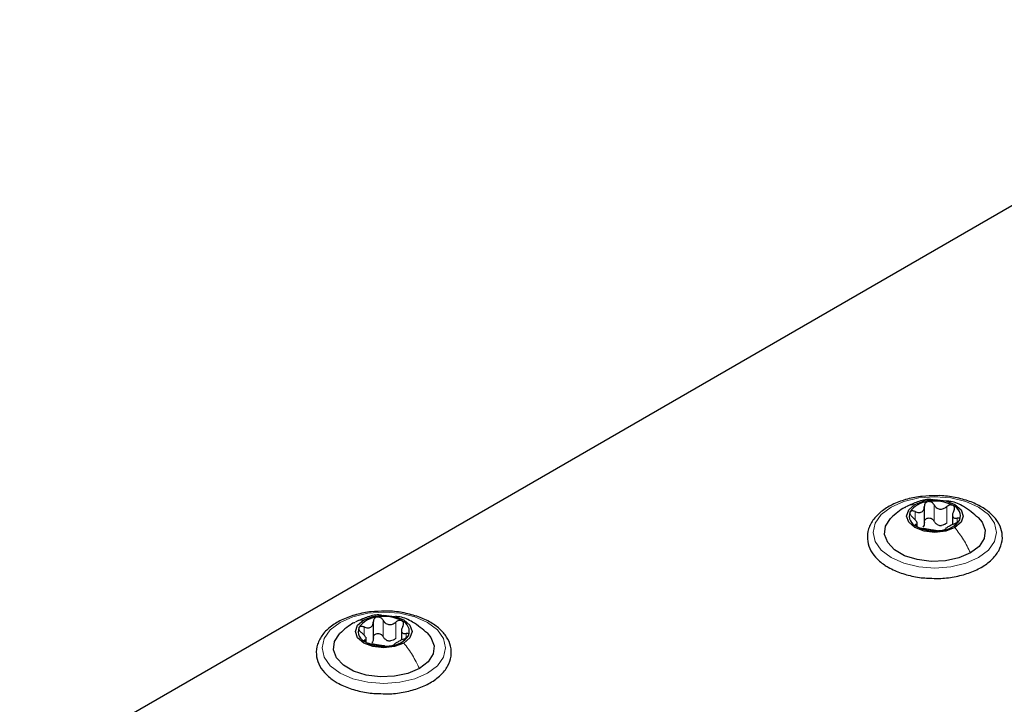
# Paper-space layout 'Blatt4' of a CAD drawing. Header units: millimetres. Extents: x 5 to 418, y 2 to 292.
# Tile 82 of 111: x 90 to 104, y 253 to 263. Entities that reach past the tile are written whole.
import ezdxf

# ---------------------------------------------------------------- set-up
doc = ezdxf.new("R2010")
doc.units = ezdxf.units.MM

psp = doc.layouts.new('Blatt4')

# ---------------------------------------------------------------- linework, layer by layer
at = {"color": 7, "linetype": 'Continuous', "lineweight": 25}
for p, q in [((109.236, 262.797), (90.097, 251.748)), ((103.273, 255.449), (103.273, 255.712)), ((103.682, 255.609), (103.682, 255.446)), ((103.169, 255.421), (103.169, 255.489)), ((95.248, 253.769), (95.248, 254.032)), ((95.657, 253.928), (95.657, 253.765)), ((95.144, 253.74), (95.144, 253.808))]:
    psp.add_line(p, q, dxfattribs=at)
at = {"color": 7, "linetype": 'Continuous', "lineweight": 18}
for p, q in [((103.414, 255.498), (103.414, 255.736)), ((103.599, 255.469), (103.599, 255.708)), ((103.138, 255.519), (103.138, 255.636)), ((103.15, 255.426), (103.15, 255.448)), ((103.751, 255.48), (103.751, 255.541)), ((95.389, 253.817), (95.389, 254.056)), ((95.573, 253.789), (95.573, 254.027)), ((95.113, 253.839), (95.113, 253.956)), ((95.726, 253.799), (95.726, 253.861)), ((95.124, 253.746), (95.124, 253.768))]:
    psp.add_line(p, q, dxfattribs=at)
at = {"color": 7, "linetype": 'Continuous', "lineweight": 18, "flags": 128}
for points in [[(102.789, 255.701), (102.976, 255.783), (103.193, 255.835), (103.426, 255.853), (103.659, 255.835), (103.876, 255.783), (104.062, 255.701), (104.205, 255.593), (104.295, 255.468), (104.326, 255.333), (104.295, 255.199), (104.205, 255.074), (104.062, 254.966), (103.876, 254.883), (103.659, 254.831), (103.426, 254.814), (103.193, 254.831), (102.976, 254.883), (102.789, 254.966), (102.646, 255.074), (102.557, 255.199), (102.526, 255.333), (102.557, 255.468), (102.646, 255.593), (102.789, 255.701)], [(94.764, 254.02), (94.95, 254.103), (95.167, 254.155), (95.4, 254.172), (95.633, 254.155), (95.85, 254.103), (96.037, 254.02), (96.18, 253.913), (96.27, 253.787), (96.3, 253.653), (96.27, 253.518), (96.18, 253.393), (96.037, 253.286), (95.85, 253.203), (95.633, 253.151), (95.4, 253.133), (95.167, 253.151), (94.95, 253.203), (94.764, 253.286), (94.621, 253.393), (94.531, 253.518), (94.5, 253.653), (94.531, 253.787), (94.621, 253.913), (94.764, 254.02)]]:
    psp.add_lwpolyline(points, dxfattribs=at)
at = {"color": 7, "linetype": 'Continuous', "lineweight": 25, "flags": 128}
for points in [[(103.718, 255.403), (103.584, 255.351), (103.426, 255.333), (103.268, 255.351), (103.134, 255.403), (103.045, 255.48), (103.013, 255.571), (103.045, 255.663), (103.134, 255.74)], [(103.134, 255.74), (103.268, 255.791), (103.426, 255.81), (103.584, 255.791), (103.718, 255.74), (103.807, 255.663), (103.838, 255.571), (103.807, 255.48), (103.718, 255.403)], [(103.944, 255.034), (103.777, 254.962), (103.582, 254.92), (103.374, 254.911), (103.17, 254.937), (102.986, 254.994), (102.839, 255.08), (102.739, 255.185), (102.694, 255.303), (102.709, 255.423), (102.782, 255.536), (102.787, 255.541)], [(104.056, 255.55), (104.113, 255.481), (104.157, 255.364), (104.142, 255.243), (104.069, 255.13), (103.944, 255.034)], [(95.109, 254.059), (95.242, 254.111), (95.4, 254.129), (95.558, 254.111), (95.692, 254.059), (95.781, 253.982), (95.813, 253.891), (95.781, 253.8), (95.692, 253.723)], [(95.692, 253.723), (95.558, 253.671), (95.4, 253.653), (95.242, 253.671), (95.109, 253.723), (95.019, 253.8), (94.988, 253.891), (95.019, 253.982), (95.109, 254.059)], [(95.919, 253.354), (95.752, 253.281), (95.556, 253.239), (95.348, 253.231), (95.144, 253.256), (94.961, 253.314), (94.813, 253.399), (94.713, 253.505), (94.669, 253.623), (94.684, 253.743), (94.757, 253.856), (94.761, 253.861)], [(96.03, 253.87), (96.087, 253.801), (96.132, 253.683), (96.117, 253.563), (96.044, 253.45), (95.919, 253.354)]]:
    psp.add_lwpolyline(points, dxfattribs=at)
at = {"color": 7, "linetype": 'Continuous', "lineweight": 25}
for centre, radius, start, end in [((103.349, 255.439), 0.342, 93.4335, 146.5611), ((103.426, 255.213), 0.576, 62.6428, 99.7711), ((103.633, 255.57), 0.165, 340.539, 69.2579), ((103.219, 255.573), 0.165, 160.539, 249.2579), ((103.425, 255.93), 0.576, 242.6428, 279.7711), ((103.528, 255.644), 0.211, 254.2708, 268.1431), ((103.502, 255.704), 0.342, 273.4335, 326.5611), ((95.324, 253.758), 0.342, 93.4335, 146.5611), ((95.401, 253.533), 0.576, 62.6428, 99.7711), ((95.607, 253.89), 0.165, 340.539, 69.2579), ((95.193, 253.892), 0.165, 160.539, 249.2579), ((95.477, 254.024), 0.342, 273.4335, 326.5611), ((95.4, 254.249), 0.576, 242.6428, 279.7711), ((95.503, 253.964), 0.211, 254.2708, 268.1431)]:
    psp.add_arc(centre, radius, start, end, dxfattribs=at)
for points, knots in [([(103.441, 255.866), (103.375, 255.865), (103.232, 255.863), (103.022, 255.822), (102.823, 255.751), (102.656, 255.653), (102.529, 255.53), (102.453, 255.389), (102.434, 255.239), (102.471, 255.097), (102.557, 254.969), (102.657, 254.881), (102.728, 254.838), (102.748, 254.826)], [0, 0, 0, 0, 0.086679, 0.18602, 0.285774, 0.386232, 0.487425, 0.587594, 0.683756, 0.776289, 0.868666, 0.964239, 1, 1, 1, 1]), ([(103.351, 254.668), (103.395, 254.665), (103.515, 254.659), (103.711, 254.683), (103.922, 254.736), (104.108, 254.82), (104.259, 254.93), (104.364, 255.062), (104.415, 255.209), (104.407, 255.357), (104.348, 255.493), (104.242, 255.614), (104.094, 255.717), (103.909, 255.799), (103.697, 255.849), (103.536, 255.871), (103.451, 255.867), (103.441, 255.866)], [0, 0, 0, 0, 0.043178, 0.116961, 0.19094, 0.26533, 0.340301, 0.415461, 0.48884, 0.558844, 0.627333, 0.696902, 0.76915, 0.842962, 0.916921, 0.990714, 1, 1, 1, 1]), ([(102.987, 255.697), (102.953, 255.675), (102.88, 255.631), (102.818, 255.571), (102.785, 255.539)], [0, 0, 0, 0, 0.473586, 1, 1, 1, 1]), ([(103.403, 255.806), (103.387, 255.808), (103.309, 255.818), (103.175, 255.784), (103.07, 255.734), (103.021, 255.711)], [0, 0, 0, 0, 0.12537, 0.585999, 1, 1, 1, 1]), ([(103.138, 255.636), (103.155, 255.63), (103.181, 255.621), (103.213, 255.623), (103.235, 255.631), (103.253, 255.646), (103.27, 255.673), (103.272, 255.698), (103.273, 255.714)], [0, 0, 0, 0, 0.249168, 0.374303, 0.498903, 0.623987, 0.749746, 1, 1, 1, 1]), ([(103.329, 255.781), (103.321, 255.778), (103.304, 255.774), (103.286, 255.758), (103.275, 255.737), (103.274, 255.722), (103.273, 255.714)], [0, 0, 0, 0, 0.250033, 0.499632, 0.749228, 1, 1, 1, 1]), ([(103.414, 255.736), (103.41, 255.743), (103.401, 255.757), (103.38, 255.772), (103.355, 255.782), (103.338, 255.781), (103.329, 255.781)], [0, 0, 0, 0, 0.249815, 0.499908, 0.75012, 1, 1, 1, 1]), ([(103.414, 255.736), (103.424, 255.721), (103.438, 255.699), (103.469, 255.68), (103.495, 255.671), (103.523, 255.671), (103.56, 255.68), (103.583, 255.696), (103.599, 255.708)], [0, 0, 0, 0, 0.2491995, 0.3743362, 0.4989302, 0.6240074, 0.7497593, 1, 1, 1, 1]), ([(104.061, 255.545), (103.991, 255.603), (103.871, 255.703), (103.705, 255.782), (103.617, 255.787), (103.595, 255.788)], [0, 0, 0, 0, 0.5074664, 0.8774431, 1, 1, 1, 1]), ([(103.691, 255.725), (103.684, 255.727), (103.67, 255.733), (103.645, 255.732), (103.62, 255.723), (103.606, 255.713), (103.599, 255.708)], [0, 0, 0, 0, 0.249991, 0.499611, 0.749127, 1, 1, 1, 1]), ([(103.702, 255.648), (103.705, 255.655), (103.712, 255.67), (103.714, 255.692), (103.708, 255.712), (103.697, 255.72), (103.691, 255.725)], [0, 0, 0, 0, 0.249852, 0.499902, 0.750115, 1, 1, 1, 1]), ([(103.064, 255.628), (103.062, 255.622), (103.059, 255.611), (103.067, 255.592), (103.081, 255.572), (103.094, 255.561), (103.1, 255.555)], [0, 0, 0, 0, 0.249857, 0.499466, 0.749011, 1, 1, 1, 1]), ([(103.138, 255.636), (103.13, 255.639), (103.115, 255.645), (103.092, 255.646), (103.073, 255.641), (103.067, 255.632), (103.064, 255.628)], [0, 0, 0, 0, 0.249807, 0.500055, 0.750309, 1, 1, 1, 1]), ([(103.15, 255.448), (103.157, 255.451), (103.168, 255.454), (103.17, 255.467), (103.166, 255.481), (103.156, 255.498), (103.136, 255.524), (103.115, 255.543), (103.1, 255.555)], [0, 0, 0, 0, 0.249201, 0.374338, 0.498932, 0.624008, 0.74976, 1, 1, 1, 1]), ([(103.702, 255.648), (103.694, 255.632), (103.683, 255.609), (103.682, 255.58), (103.686, 255.562), (103.696, 255.549), (103.716, 255.538), (103.737, 255.54), (103.751, 255.541)], [0, 0, 0, 0, 0.249201, 0.374338, 0.498932, 0.624008, 0.74976, 1, 1, 1, 1]), ([(103.15, 255.448), (103.146, 255.448), (103.139, 255.446), (103.138, 255.439), (103.144, 255.429), (103.155, 255.422), (103.161, 255.418)], [0, 0, 0, 0, 0.249852, 0.499902, 0.750115, 1, 1, 1, 1]), ([(103.161, 255.418), (103.168, 255.415), (103.181, 255.408), (103.207, 255.399), (103.232, 255.392), (103.246, 255.39), (103.253, 255.389)], [0, 0, 0, 0, 0.249991, 0.499611, 0.749127, 1, 1, 1, 1]), ([(103.273, 255.476), (103.273, 255.463), (103.272, 255.437), (103.258, 255.418), (103.251, 255.408)], [0, 0, 0, 0, 0.50155, 1, 1, 1, 1]), ([(103.273, 255.476), (103.274, 255.484), (103.275, 255.499), (103.286, 255.52), (103.304, 255.535), (103.328, 255.544), (103.355, 255.543), (103.38, 255.535), (103.401, 255.519), (103.41, 255.505), (103.414, 255.498)], [0, 0, 0, 0, 0.125193, 0.249438, 0.374279, 0.499024, 0.623869, 0.749369, 0.87443, 1, 1, 1, 1]), ([(103.471, 255.442), (103.459, 255.449), (103.435, 255.463), (103.421, 255.486), (103.414, 255.498)], [0, 0, 0, 0, 0.498457, 1, 1, 1, 1]), ([(103.599, 255.469), (103.587, 255.46), (103.564, 255.443), (103.536, 255.437), (103.522, 255.434)], [0, 0, 0, 0, 0.501552, 1, 1, 1, 1]), ([(103.713, 255.46), (103.696, 255.453), (103.671, 255.441), (103.638, 255.424), (103.616, 255.412), (103.599, 255.401), (103.582, 255.39), (103.58, 255.385), (103.578, 255.382)], [0, 0, 0, 0, 0.249168, 0.374303, 0.498903, 0.623987, 0.749746, 1, 1, 1, 1]), ([(103.713, 255.46), (103.721, 255.464), (103.737, 255.47), (103.76, 255.484), (103.779, 255.5), (103.785, 255.51), (103.788, 255.515)], [0, 0, 0, 0, 0.249807, 0.500055, 0.750309, 1, 1, 1, 1]), ([(103.788, 255.515), (103.789, 255.52), (103.792, 255.53), (103.785, 255.539), (103.771, 255.543), (103.758, 255.542), (103.751, 255.541)], [0, 0, 0, 0, 0.249857, 0.499466, 0.749011, 1, 1, 1, 1]), ([(103.437, 255.36), (103.428, 255.362), (103.414, 255.364), (103.383, 255.367), (103.356, 255.371), (103.328, 255.376), (103.292, 255.383), (103.268, 255.386), (103.253, 255.389)], [0, 0, 0, 0, 0.249199, 0.374336, 0.49893, 0.624007, 0.749759, 1, 1, 1, 1]), ([(103.437, 255.36), (103.442, 255.36), (103.451, 255.359), (103.472, 255.358), (103.497, 255.359), (103.514, 255.361), (103.523, 255.362)], [0, 0, 0, 0, 0.249815, 0.499908, 0.75012, 1, 1, 1, 1]), ([(103.523, 255.362), (103.531, 255.364), (103.548, 255.367), (103.566, 255.373), (103.577, 255.378), (103.578, 255.381), (103.578, 255.382)], [0, 0, 0, 0, 0.250033, 0.499632, 0.749228, 1, 1, 1, 1]), ([(102.748, 254.826), (102.778, 254.809), (102.866, 254.762), (103.035, 254.707), (103.212, 254.67), (103.319, 254.668), (103.351, 254.668)], [0, 0, 0, 0, 0.180167, 0.52014, 0.85956, 1, 1, 1, 1]), ([(95.416, 254.186), (95.349, 254.185), (95.207, 254.183), (94.996, 254.141), (94.798, 254.071), (94.63, 253.972), (94.503, 253.85), (94.427, 253.708), (94.408, 253.559), (94.446, 253.416), (94.531, 253.288), (94.631, 253.2), (94.703, 253.157), (94.722, 253.145)], [0, 0, 0, 0, 0.086679, 0.18602, 0.285774, 0.386232, 0.487425, 0.587594, 0.683756, 0.776289, 0.868666, 0.964239, 1, 1, 1, 1]), ([(95.367, 254.127), (95.354, 254.129), (95.28, 254.137), (95.15, 254.103), (95.045, 254.054), (94.995, 254.031)], [0, 0, 0, 0, 0.101836, 0.574859, 1, 1, 1, 1]), ([(95.325, 252.988), (95.37, 252.985), (95.49, 252.978), (95.685, 253.002), (95.896, 253.056), (96.082, 253.14), (96.233, 253.25), (96.338, 253.381), (96.389, 253.528), (96.382, 253.676), (96.322, 253.813), (96.217, 253.934), (96.069, 254.037), (95.883, 254.118), (95.672, 254.168), (95.51, 254.191), (95.425, 254.186), (95.416, 254.186)], [0, 0, 0, 0, 0.043178, 0.116961, 0.19094, 0.26533, 0.340301, 0.415461, 0.48884, 0.558844, 0.627333, 0.696902, 0.76915, 0.842962, 0.916921, 0.990714, 1, 1, 1, 1]), ([(94.961, 254.016), (94.927, 253.995), (94.855, 253.95), (94.792, 253.89), (94.759, 253.859)], [0, 0, 0, 0, 0.473586, 1, 1, 1, 1]), ([(95.113, 253.956), (95.13, 253.95), (95.155, 253.941), (95.188, 253.943), (95.21, 253.951), (95.227, 253.966), (95.244, 253.992), (95.246, 254.017), (95.248, 254.034)], [0, 0, 0, 0, 0.249168, 0.374303, 0.498903, 0.623987, 0.749746, 1, 1, 1, 1]), ([(95.303, 254.1), (95.295, 254.098), (95.278, 254.094), (95.26, 254.077), (95.249, 254.057), (95.248, 254.042), (95.248, 254.034)], [0, 0, 0, 0, 0.250033, 0.499632, 0.749228, 1, 1, 1, 1]), ([(95.389, 254.056), (95.384, 254.063), (95.376, 254.077), (95.355, 254.092), (95.329, 254.102), (95.312, 254.101), (95.303, 254.1)], [0, 0, 0, 0, 0.249815, 0.499908, 0.75012, 1, 1, 1, 1]), ([(95.389, 254.056), (95.398, 254.041), (95.413, 254.018), (95.443, 253.999), (95.47, 253.991), (95.498, 253.991), (95.534, 253.999), (95.558, 254.016), (95.573, 254.027)], [0, 0, 0, 0, 0.2491995, 0.3743362, 0.4989302, 0.6240074, 0.7497593, 1, 1, 1, 1]), ([(96.035, 253.865), (95.966, 253.922), (95.846, 254.023), (95.679, 254.101), (95.591, 254.107), (95.569, 254.108)], [0, 0, 0, 0, 0.507466, 0.877443, 1, 1, 1, 1]), ([(95.665, 254.044), (95.658, 254.047), (95.645, 254.053), (95.619, 254.051), (95.594, 254.043), (95.58, 254.032), (95.573, 254.027)], [0, 0, 0, 0, 0.249991, 0.499611, 0.749127, 1, 1, 1, 1]), ([(95.676, 253.967), (95.68, 253.975), (95.687, 253.989), (95.688, 254.011), (95.682, 254.031), (95.671, 254.04), (95.665, 254.044)], [0, 0, 0, 0, 0.249852, 0.499902, 0.750115, 1, 1, 1, 1]), ([(95.038, 253.947), (95.037, 253.942), (95.034, 253.931), (95.041, 253.911), (95.055, 253.892), (95.068, 253.88), (95.075, 253.874)], [0, 0, 0, 0, 0.249857, 0.499466, 0.749011, 1, 1, 1, 1]), ([(95.113, 253.956), (95.105, 253.959), (95.089, 253.965), (95.066, 253.966), (95.047, 253.96), (95.041, 253.951), (95.038, 253.947)], [0, 0, 0, 0, 0.2498071, 0.5000551, 0.7503094, 1, 1, 1, 1]), ([(95.124, 253.768), (95.132, 253.77), (95.143, 253.773), (95.144, 253.787), (95.14, 253.801), (95.13, 253.818), (95.11, 253.844), (95.089, 253.862), (95.075, 253.874)], [0, 0, 0, 0, 0.249201, 0.374338, 0.498932, 0.624008, 0.74976, 1, 1, 1, 1]), ([(95.248, 253.796), (95.248, 253.803), (95.249, 253.819), (95.26, 253.839), (95.278, 253.855), (95.303, 253.863), (95.329, 253.863), (95.354, 253.854), (95.375, 253.838), (95.384, 253.824), (95.389, 253.817)], [0, 0, 0, 0, 0.125193, 0.249438, 0.374279, 0.499024, 0.623869, 0.749369, 0.87443, 1, 1, 1, 1]), ([(95.676, 253.967), (95.669, 253.952), (95.658, 253.928), (95.656, 253.9), (95.66, 253.881), (95.67, 253.868), (95.69, 253.858), (95.711, 253.86), (95.726, 253.861)], [0, 0, 0, 0, 0.249201, 0.3743378, 0.4989316, 0.6240084, 0.74976, 1, 1, 1, 1]), ([(95.688, 253.78), (95.696, 253.783), (95.711, 253.79), (95.734, 253.804), (95.753, 253.82), (95.759, 253.83), (95.762, 253.835)], [0, 0, 0, 0, 0.249807, 0.500055, 0.750309, 1, 1, 1, 1]), ([(95.762, 253.835), (95.764, 253.84), (95.767, 253.849), (95.759, 253.858), (95.745, 253.863), (95.732, 253.862), (95.726, 253.861)], [0, 0, 0, 0, 0.2498571, 0.4994664, 0.7490114, 1, 1, 1, 1]), ([(95.124, 253.768), (95.121, 253.767), (95.114, 253.765), (95.112, 253.758), (95.118, 253.749), (95.129, 253.742), (95.135, 253.738)], [0, 0, 0, 0, 0.249852, 0.499902, 0.750115, 1, 1, 1, 1]), ([(95.135, 253.738), (95.142, 253.734), (95.156, 253.727), (95.181, 253.718), (95.206, 253.712), (95.22, 253.71), (95.227, 253.708)], [0, 0, 0, 0, 0.249991, 0.499611, 0.749127, 1, 1, 1, 1]), ([(95.248, 253.796), (95.247, 253.783), (95.246, 253.757), (95.233, 253.737), (95.226, 253.727)], [0, 0, 0, 0, 0.50155, 1, 1, 1, 1]), ([(95.412, 253.68), (95.402, 253.681), (95.388, 253.683), (95.357, 253.687), (95.331, 253.691), (95.303, 253.695), (95.266, 253.702), (95.243, 253.706), (95.227, 253.708)], [0, 0, 0, 0, 0.2491995, 0.3743362, 0.4989302, 0.6240074, 0.7497593, 1, 1, 1, 1]), ([(95.446, 253.761), (95.434, 253.768), (95.409, 253.782), (95.396, 253.806), (95.389, 253.817)], [0, 0, 0, 0, 0.498457, 1, 1, 1, 1]), ([(95.573, 253.789), (95.561, 253.78), (95.538, 253.762), (95.51, 253.756), (95.496, 253.753)], [0, 0, 0, 0, 0.501552, 1, 1, 1, 1]), ([(95.497, 253.682), (95.506, 253.683), (95.522, 253.686), (95.54, 253.692), (95.551, 253.698), (95.552, 253.7), (95.553, 253.702)], [0, 0, 0, 0, 0.250033, 0.499632, 0.749228, 1, 1, 1, 1]), ([(95.688, 253.78), (95.671, 253.772), (95.645, 253.761), (95.613, 253.743), (95.591, 253.731), (95.573, 253.721), (95.556, 253.709), (95.554, 253.705), (95.553, 253.702)], [0, 0, 0, 0, 0.249168, 0.374303, 0.498903, 0.623987, 0.749746, 1, 1, 1, 1]), ([(95.412, 253.68), (95.416, 253.679), (95.425, 253.678), (95.446, 253.678), (95.471, 253.678), (95.489, 253.681), (95.497, 253.682)], [0, 0, 0, 0, 0.249815, 0.499908, 0.75012, 1, 1, 1, 1]), ([(94.722, 253.145), (94.752, 253.129), (94.84, 253.082), (95.01, 253.026), (95.186, 252.99), (95.294, 252.988), (95.325, 252.988)], [0, 0, 0, 0, 0.180167, 0.52014, 0.85956, 1, 1, 1, 1])]:
    psp.add_open_spline(points, degree=3, knots=knots, dxfattribs=at)
at = {"color": 7, "linetype": 'Continuous', "lineweight": 18}
for points in [[(102.989, 255.693), (102.996, 255.699), (103.035, 255.73), (103.089, 255.735), (103.134, 255.74)], [(94.964, 254.013), (94.97, 254.018), (95.01, 254.05), (95.063, 254.055), (95.109, 254.059)]]:
    psp.add_open_spline(points, degree=3, knots=[0, 0, 0, 0, 0.162643, 1, 1, 1, 1], dxfattribs=at)
for points in [[(103.944, 255.034), (103.912, 255.1), (103.849, 255.231), (103.761, 255.346), (103.718, 255.403)], [(95.919, 253.354), (95.887, 253.419), (95.823, 253.55), (95.736, 253.665), (95.692, 253.723)]]:
    psp.add_open_spline(points, degree=3, dxfattribs=at)

doc.saveas('drawing.dxf')
